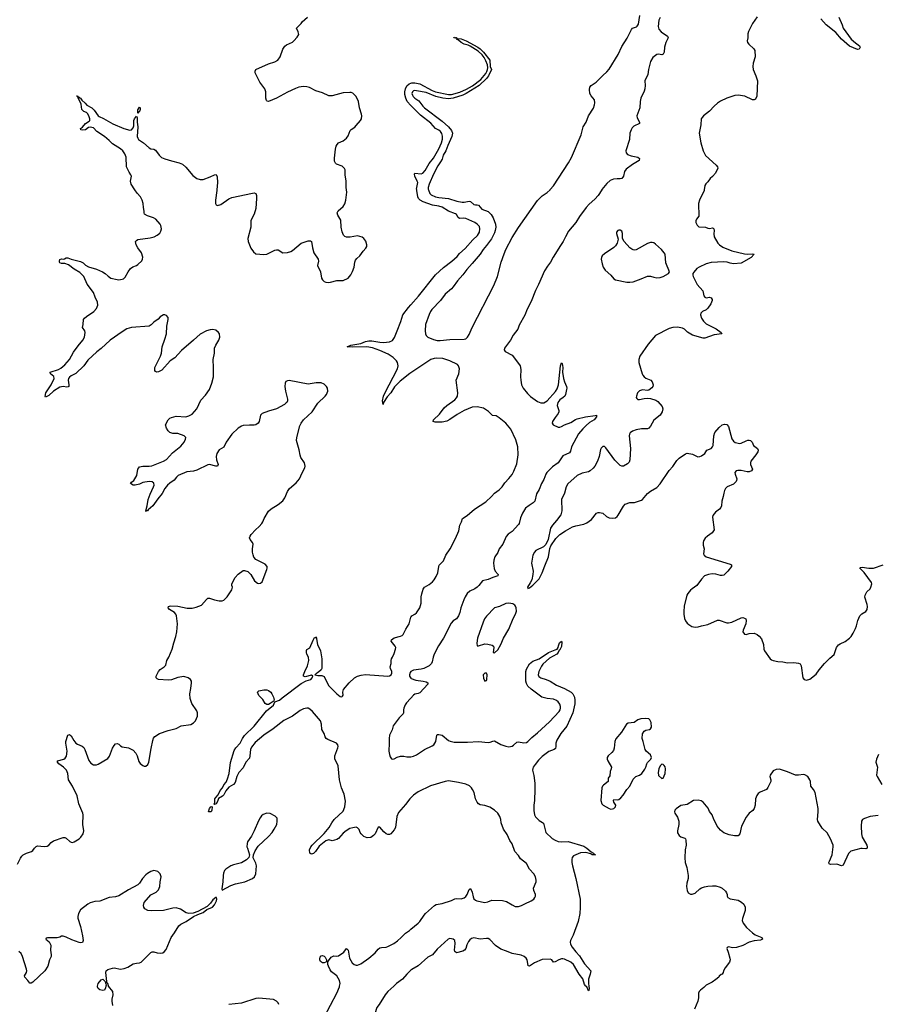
# Model space of a CAD drawing. Header units: inches. Extents: x 1174277 to 1307032, y 522670 to 678486.
# Tile 36 of 121: x 1225084 to 1235859, y 559771 to 572136. Entities that reach past the tile are written whole.
import ezdxf

# ---------------------------------------------------------------- set-up
doc = ezdxf.new("R2010")
doc.units = ezdxf.units.IN
doc.header["$MEASUREMENT"] = 0
for name, color, linetype in [('B2525', 7, 'Continuous'), ('B2526', 7, 'Continuous'), ('B2527', 7, 'Continuous'), ('B2535', 7, 'Continuous'), ('B2536', 7, 'Continuous'), ('B2537', 7, 'Continuous')]:
    doc.layers.add(name, color=color, linetype=linetype)

msp = doc.modelspace()

# ---------------------------------------------------------------- linework, layer by layer
at = {"layer": 'B2525', "color": 6}
for points, elevation in [([(1226167, 560000), (1226162, 559978), (1226150, 559949), (1226130, 559943), (1226090, 559953), (1226070, 559970), (1226060, 559990), (1226062, 560000)], 800), ([(1226255, 559755), (1226245, 559810), (1226245, 559835), (1226260, 559890), (1226254, 559930), (1226202, 560000)], 800), ([(1230000, 558859), (1229930, 558882), (1229842, 558922), (1229670, 558973), (1229570, 558985), (1229390, 559022), (1229242, 559082), (1229175, 559135), (1229121, 559170), (1228993, 559310), (1228983, 559330), (1228930, 559486), (1228890, 559520), (1228886, 559530), (1228887, 559550), (1228910, 559608), (1229070, 559910), (1229101, 559990), (1229103, 560000)], 700), ([(1229785, 560000), (1229708, 559930), (1229674, 559890), (1229600, 559770), (1229570, 559730), (1229547, 559650), (1229545, 559610), (1229549, 559569), (1229562, 559530), (1229581, 559501), (1229610, 559479), (1229692, 559452), (1229773, 559413), (1229890, 559379), (1229970, 559325), (1230000, 559313)], 700), ([(1228338, 559770), (1228330, 559790), (1228311, 559811), (1228271, 559831), (1228090, 559848), (1228050, 559843), (1227870, 559785), (1227710, 559770)], 800)]:
    msp.add_lwpolyline(points, dxfattribs=dict(at, elevation=elevation))
at = {"layer": 'B2526', "color": 6}
for points, elevation in [([(1225056, 561530), (1225095, 561605), (1225112, 561630), (1225130, 561646), (1225170, 561667), (1225234, 561690), (1225250, 561703), (1225270, 561733), (1225290, 561751), (1225310, 561759), (1225390, 561753), (1225430, 561757), (1225449, 561770), (1225478, 561802), (1225510, 561825), (1225630, 561866), (1225650, 561865), (1225670, 561856), (1225714, 561814), (1225730, 561805), (1225750, 561803), (1225770, 561810), (1225831, 561850), (1225852, 561870), (1225881, 561910), (1225892, 561950), (1225879, 562030), (1225882, 562150), (1225878, 562170), (1225826, 562290), (1225805, 562390), (1225748, 562510), (1225699, 562590), (1225688, 562670), (1225673, 562710), (1225635, 562750), (1225578, 562790), (1225561, 562810), (1225560, 562830), (1225640, 562850), (1225657, 562863), (1225672, 562888), (1225681, 562950), (1225665, 563050), (1225666, 563070), (1225690, 563150), (1225710, 563159), (1225730, 563144), (1225763, 563083), (1225789, 563049), (1225810, 563036), (1225871, 563011), (1225890, 562996), (1225904, 562970), (1225953, 562833), (1225979, 562799), (1226010, 562779), (1226050, 562778), (1226070, 562786), (1226190, 562858), (1226213, 562887), (1226250, 562988), (1226270, 563023), (1226290, 563042), (1226310, 563048), (1226330, 563039), (1226350, 563016), (1226370, 563003), (1226450, 562990), (1226470, 562984), (1226510, 562961), (1226544, 562923), (1226560, 562890), (1226582, 562822), (1226597, 562797), (1226630, 562769), (1226650, 562761), (1226670, 562763), (1226696, 562784), (1226708, 562810), (1226736, 562984), (1226758, 563082), (1226767, 563113), (1226784, 563136), (1226842, 563170), (1226950, 563208), (1227050, 563233), (1227113, 563267), (1227234, 563286), (1227270, 563306), (1227292, 563330), (1227318, 563390), (1227320, 563430), (1227310, 563455), (1227248, 563548), (1227225, 563610), (1227224, 563670), (1227236, 563736), (1227243, 563810), (1227241, 563830), (1227231, 563851), (1227203, 563870), (1227146, 563886), (1227070, 563875), (1226993, 563847), (1226950, 563842), (1226830, 563851), (1226810, 563858), (1226797, 563870), (1226798, 563890), (1226830, 563952), (1226850, 563974), (1226901, 564010), (1226920, 564030), (1226935, 564090), (1226958, 564130), (1227001, 564230), (1227019, 564310), (1227046, 564390), (1227058, 564450), (1227067, 564550), (1227054, 564650), (1227046, 564670), (1227030, 564691), (1226965, 564730), (1226950, 564750), (1226953, 564767), (1226967, 564773), (1226985, 564775), (1227070, 564770), (1227190, 564745), (1227250, 564745), (1227303, 564757), (1227370, 564782), (1227430, 564854), (1227450, 564870), (1227470, 564872), (1227530, 564850), (1227590, 564839), (1227630, 564840), (1227650, 564848), (1227690, 564887), (1227750, 564975), (1227756, 565010), (1227750, 565030), (1227750, 565050), (1227790, 565129), (1227830, 565173), (1227890, 565217), (1227910, 565220), (1227950, 565206), (1227987, 565167), (1228036, 565090), (1228070, 565058), (1228090, 565055), (1228110, 565060), (1228130, 565078), (1228190, 565230), (1228195, 565250), (1228194, 565270), (1228170, 565297), (1228050, 565358), (1228026, 565386), (1228016, 565416), (1228011, 565451), (1228010, 565490), (1228018, 565550), (1228009, 565570), (1227978, 565610), (1227973, 565630), (1227980, 565650), (1227992, 565670), (1228045, 565730), (1228092, 565770), (1228127, 565810), (1228141, 565830), (1228154, 565870), (1228210, 565965), (1228245, 565995), (1228333, 566047), (1228390, 566094), (1228417, 566130), (1228450, 566210), (1228473, 566247), (1228559, 566321), (1228598, 566370), (1228633, 566447), (1228668, 566510), (1228672, 566530), (1228664, 566570), (1228618, 566638), (1228606, 566666), (1228596, 566736), (1228561, 566850), (1228565, 566890), (1228605, 567035), (1228619, 567070), (1228650, 567110), (1228760, 567210), (1228830, 567320), (1228923, 567410), (1228938, 567430), (1228956, 567470), (1228951, 567510), (1228938, 567530), (1228910, 567557), (1228870, 567575), (1228810, 567576), (1228710, 567557), (1228470, 567603), (1228450, 567602), (1228430, 567591), (1228419, 567570), (1228415, 567530), (1228424, 567470), (1228449, 567370), (1228449, 567350), (1228440, 567330), (1228430, 567319), (1228410, 567303), (1228310, 567250), (1228210, 567221), (1228129, 567190), (1228110, 567169), (1228094, 567090), (1228081, 567070), (1228052, 567050), (1228030, 567044), (1227970, 567046), (1227890, 567040), (1227870, 567032), (1227830, 567006), (1227750, 566933), (1227680, 566830), (1227650, 566767), (1227590, 566733), (1227562, 566690), (1227553, 566650), (1227559, 566610), (1227580, 566550), (1227570, 566531), (1227550, 566530), (1227471, 566549), (1227450, 566546), (1227310, 566477), (1227270, 566466), (1227184, 566456), (1227076, 566410), (1227054, 566390), (1227027, 566353), (1226970, 566317), (1226940, 566290), (1226910, 566250), (1226874, 566186), (1226819, 566121), (1226756, 566030), (1226698, 565982), (1226690, 565970), (1226673, 565967), (1226670, 565959), (1226668, 565970), (1226686, 566030), (1226700, 566110), (1226722, 566178), (1226765, 566270), (1226772, 566290), (1226770, 566316), (1226750, 566333), (1226710, 566337), (1226630, 566325), (1226590, 566303), (1226536, 566290), (1226509, 566290), (1226475, 566310), (1226490, 566330), (1226517, 566350), (1226558, 566410), (1226570, 566490), (1226580, 566510), (1226590, 566519), (1226632, 566528), (1226710, 566529), (1226745, 566535), (1226892, 566590), (1226930, 566615), (1227004, 566696), (1227110, 566779), (1227151, 566830), (1227169, 566870), (1227170, 566890), (1227152, 566910), (1227070, 566939), (1227010, 566941), (1226972, 566952), (1226950, 566972), (1226930, 567007), (1226915, 567050), (1226950, 567110), (1226970, 567132), (1226990, 567142), (1227050, 567156), (1227170, 567147), (1227210, 567161), (1227250, 567184), (1227310, 567249), (1227362, 567358), (1227420, 567420), (1227469, 567490), (1227498, 567570), (1227518, 567650), (1227520, 567770), (1227516, 567870), (1227531, 567950), (1227532, 568010), (1227547, 568050), (1227585, 568110), (1227600, 568150), (1227596, 568190), (1227584, 568210), (1227550, 568236), (1227510, 568244), (1227477, 568243), (1227432, 568228), (1227350, 568186), (1227270, 568111), (1227118, 567982), (1227032, 567888), (1226977, 567850), (1226870, 567736), (1226830, 567712), (1226809, 567710), (1226790, 567719), (1226784, 567730), (1226781, 567750), (1226784, 567770), (1226855, 567910), (1226864, 567950), (1226874, 568030), (1226910, 568124), (1226928, 568190), (1226934, 568286), (1226951, 568370), (1226950, 568398), (1226930, 568422), (1226910, 568429), (1226890, 568429), (1226850, 568405), (1226824, 568376), (1226770, 568336), (1226737, 568303), (1226711, 568289), (1226490, 568271), (1226430, 568252), (1226370, 568216), (1226221, 568110), (1226110, 568009), (1226053, 567967), (1225941, 567859), (1225892, 567788), (1225790, 567694), (1225730, 567663), (1225712, 567648), (1225699, 567630), (1225692, 567610), (1225701, 567550), (1225700, 567530), (1225695, 567525), (1225677, 567523), (1225630, 567531), (1225590, 567522), (1225510, 567470), (1225450, 567418), (1225410, 567396), (1225403, 567403), (1225415, 567450), (1225479, 567550), (1225517, 567630), (1225514, 567654), (1225473, 567690), (1225468, 567710), (1225570, 567743), (1225600, 567760), (1225650, 567802), (1225710, 567870), (1225759, 567961), (1225818, 568042), (1225876, 568110), (1225897, 568150), (1225908, 568210), (1225902, 568230), (1225875, 568270), (1225883, 568310), (1225885, 568370), (1225899, 568390), (1225924, 568410), (1226018, 568470), (1226050, 568510), (1226067, 568550), (1226063, 568590), (1226032, 568650), (1226011, 568710), (1225934, 568814), (1225890, 568910), (1225874, 568930), (1225841, 568961), (1225770, 569003), (1225696, 569056), (1225650, 569074), (1225610, 569076), (1225590, 569084), (1225584, 569090), (1225584, 569104), (1225590, 569126), (1225610, 569135), (1225632, 569128), (1225647, 569133), (1225670, 569147), (1225690, 569146), (1225730, 569130), (1225850, 569101), (1225882, 569082), (1225910, 569055), (1225950, 569033), (1226050, 569005), (1226125, 568970), (1226158, 568950), (1226195, 568915), (1226230, 568890), (1226310, 568872), (1226330, 568870), (1226370, 568876), (1226390, 568884), (1226410, 568903), (1226448, 568970), (1226478, 569010), (1226507, 569033), (1226550, 569049), (1226570, 569062), (1226617, 569110), (1226628, 569130), (1226632, 569152), (1226613, 569210), (1226567, 569270), (1226547, 569310), (1226541, 569350), (1226550, 569365), (1226570, 569377), (1226723, 569397), (1226775, 569410), (1226812, 569430), (1226844, 569456), (1226859, 569481), (1226866, 569510), (1226859, 569550), (1226850, 569567), (1226796, 569630), (1226765, 569650), (1226690, 569675), (1226653, 569693), (1226648, 569710), (1226650, 569730), (1226639, 569779), (1226635, 569830), (1226625, 569870), (1226601, 569910), (1226559, 569959), (1226531, 570000)], 800), ([(1227561, 570000), (1227560, 569990), (1227543, 569870), (1227543, 569830), (1227551, 569811), (1227570, 569805), (1227610, 569817), (1227713, 569887), (1227750, 569903), (1228010, 569959), (1228030, 569962), (1228050, 569953), (1228058, 569930), (1228061, 569890), (1228050, 569765), (1228030, 569692), (1228000, 569640), (1227989, 569611), (1227987, 569530), (1227950, 569390), (1227955, 569350), (1227990, 569268), (1228021, 569221), (1228050, 569196), (1228150, 569189), (1228190, 569192), (1228290, 569242), (1228310, 569247), (1228330, 569246), (1228390, 569210), (1228450, 569214), (1228490, 569227), (1228510, 569239), (1228621, 569330), (1228710, 569359), (1228739, 569359), (1228752, 569350), (1228762, 569270), (1228781, 569210), (1228836, 569130), (1228838, 569102), (1228824, 569050), (1228865, 568970), (1228876, 568890), (1228887, 568870), (1228911, 568850), (1228930, 568841), (1228970, 568836), (1228990, 568838), (1229070, 568860), (1229150, 568860), (1229210, 568892), (1229246, 568934), (1229267, 568973), (1229287, 569030), (1229296, 569090), (1229305, 569115), (1229322, 569138), (1229356, 569170), (1229398, 569230), (1229434, 569266), (1229445, 569290), (1229446, 569310), (1229433, 569353), (1229410, 569387), (1229385, 569405), (1229330, 569421), (1229235, 569405), (1229190, 569405), (1229170, 569413), (1229151, 569430), (1229134, 569474), (1229125, 569530), (1229120, 569620), (1229083, 569683), (1229075, 569710), (1229084, 569736), (1229149, 569790), (1229170, 569822), (1229182, 569870), (1229194, 569970), (1229190, 570000)], 800), ([(1230000, 567701), (1229987, 567693), (1229865, 567595), (1229795, 567525), (1229746, 567450), (1229700, 567400), (1229655, 567330), (1229650, 567305), (1229643, 567350), (1229654, 567410), (1229670, 567447), (1229830, 567750), (1229838, 567790), (1229830, 567830), (1229820, 567850), (1229776, 567896), (1229715, 567935), (1229610, 567982), (1229516, 568016), (1229447, 568027), (1229264, 568024), (1229197, 568030), (1229246, 568050), (1229370, 568069), (1229427, 568093), (1229470, 568103), (1229510, 568102), (1229610, 568086), (1229657, 568083), (1229730, 568090), (1229770, 568109), (1229794, 568146), (1229825, 568230), (1229874, 568346), (1229899, 568430), (1229970, 568522), (1230000, 568557)], 700), ([(1230000, 562365), (1229987, 562353), (1229930, 562278), (1229842, 562178), (1229824, 562130), (1229806, 561990), (1229790, 561961), (1229749, 561911), (1229730, 561904), (1229710, 561905), (1229690, 561912), (1229658, 561938), (1229610, 561997), (1229590, 561995), (1229549, 561911), (1229531, 561890), (1229494, 561866), (1229450, 561863), (1229410, 561878), (1229373, 561910), (1229360, 561930), (1229348, 561968), (1229330, 561989), (1229310, 561995), (1229270, 561989), (1229230, 561978), (1229185, 561950), (1229150, 561921), (1229090, 561854), (1229070, 561842), (1229010, 561825), (1228970, 561835), (1228930, 561823), (1228845, 561755), (1228802, 561690), (1228777, 561663), (1228750, 561655), (1228740, 561660), (1228729, 561669), (1228727, 561710), (1228744, 561750), (1228759, 561770), (1228910, 561915), (1228972, 561990), (1229006, 562050), (1229035, 562090), (1229150, 562197), (1229169, 562251), (1229177, 562323), (1229160, 562410), (1229129, 562490), (1229103, 562590), (1229086, 562766), (1229075, 562795), (1229042, 562850), (1229043, 562890), (1229080, 562990), (1229085, 563010), (1229083, 563030), (1229063, 563050), (1228955, 563095), (1228933, 563110), (1228922, 563130), (1228911, 563171), (1228880, 563220), (1228878, 563290), (1228864, 563330), (1228764, 563450), (1228730, 563479), (1228710, 563489), (1228690, 563492), (1228650, 563481), (1228610, 563459), (1228510, 563390), (1228404, 563336), (1228269, 563230), (1228150, 563150), (1228041, 563059), (1227998, 563002), (1227983, 562970), (1227977, 562890), (1227970, 562862), (1227924, 562810), (1227890, 562742), (1227839, 562681), (1227812, 562630), (1227790, 562557), (1227772, 562530), (1227710, 562496), (1227675, 562450), (1227650, 562402), (1227634, 562386), (1227584, 562356), (1227570, 562317), (1227553, 562290), (1227530, 562281), (1227526, 562286), (1227535, 562305), (1227536, 562350), (1227549, 562370), (1227580, 562400), (1227605, 562455), (1227632, 562488), (1227650, 562526), (1227678, 562562), (1227697, 562603), (1227718, 562670), (1227732, 562808), (1227781, 562959), (1227798, 562990), (1227854, 563050), (1227884, 563110), (1227910, 563146), (1228030, 563265), (1228184, 563456), (1228271, 563529), (1228291, 563569), (1228350, 563590), (1228382, 563618), (1228622, 563798), (1228685, 563835), (1228740, 563850), (1228759, 563870), (1228769, 563890), (1228750, 563904), (1228670, 563885), (1228650, 563890), (1228651, 563910), (1228665, 563950), (1228699, 564021), (1228718, 564090), (1228713, 564130), (1228692, 564170), (1228686, 564190), (1228686, 564214), (1228692, 564228), (1228730, 564247), (1228770, 564345), (1228790, 564376), (1228803, 564377), (1228810, 564386), (1228824, 564290), (1228862, 564210), (1228879, 564110), (1228879, 563990), (1228872, 563970), (1228839, 563941), (1228818, 563930), (1228805, 563915), (1228793, 563910), (1228830, 563900), (1228882, 563902), (1228908, 563888), (1228950, 563798), (1228970, 563770), (1229070, 563669), (1229110, 563638), (1229130, 563631), (1229141, 563639), (1229147, 563653), (1229144, 563690), (1229154, 563726), (1229224, 563810), (1229289, 563871), (1229328, 563892), (1229376, 563904), (1229430, 563911), (1229710, 563893), (1229730, 563895), (1229750, 563907), (1229760, 563930), (1229759, 563950), (1229741, 563990), (1229740, 564010), (1229750, 564050), (1229750, 564090), (1229755, 564110), (1229770, 564130), (1229790, 564178), (1229807, 564230), (1229808, 564250), (1229801, 564270), (1229753, 564330), (1229754, 564350), (1229790, 564372), (1229870, 564394), (1229890, 564403), (1229904, 564416), (1229937, 564483), (1229978, 564550), (1230000, 564634)], 700), ([(1230000, 563950), (1229990, 563938), (1229980, 563910), (1229982, 563890), (1230000, 563867)], 700), ([(1230000, 563616), (1229995, 563610), (1229944, 563556), (1229926, 563530), (1229909, 563490), (1229905, 563470), (1229907, 563433), (1229902, 563418), (1229850, 563370), (1229778, 563270), (1229762, 563218), (1229730, 563152), (1229725, 563110), (1229726, 563050), (1229720, 562950), (1229729, 562909), (1229740, 562880), (1229755, 562855), (1229770, 562851), (1229790, 562854), (1229827, 562873), (1229870, 562887), (1229910, 562888), (1229950, 562879), (1229990, 562877), (1230000, 562879)], 700), ([(1226202, 560000), (1226201, 560001), (1226190, 560034), (1226182, 560042), (1226179, 560059), (1226165, 560170), (1226170, 560190), (1226190, 560207), (1226250, 560226), (1226270, 560227), (1226350, 560214), (1226398, 560222), (1226441, 560239), (1226510, 560277), (1226550, 560289), (1226590, 560293), (1226610, 560301), (1226730, 560420), (1226750, 560428), (1226768, 560428), (1226810, 560418), (1226850, 560414), (1226881, 560419), (1226901, 560430), (1226923, 560457), (1226989, 560610), (1227030, 560667), (1227084, 560756), (1227110, 560777), (1227177, 560810), (1227268, 560872), (1227322, 560898), (1227390, 560922), (1227437, 560963), (1227505, 560990), (1227530, 561021), (1227556, 561070), (1227563, 561090), (1227558, 561110), (1227550, 561112), (1227510, 561084), (1227481, 561039), (1227439, 561001), (1227323, 560937), (1227264, 560916), (1227210, 560913), (1227178, 560918), (1227106, 560966), (1227050, 560981), (1227010, 560978), (1226890, 560948), (1226743, 560943), (1226693, 560950), (1226658, 560970), (1226642, 560990), (1226638, 561010), (1226648, 561050), (1226734, 561146), (1226799, 561181), (1226827, 561210), (1226846, 561250), (1226849, 561310), (1226863, 561370), (1226851, 561411), (1226818, 561438), (1226770, 561450), (1226730, 561438), (1226690, 561414), (1226670, 561396), (1226629, 561350), (1226590, 561290), (1226570, 561270), (1226450, 561207), (1226330, 561135), (1226290, 561119), (1226210, 561110), (1226092, 561068), (1226030, 561061), (1225970, 561046), (1225940, 561030), (1225850, 560957), (1225822, 560910), (1225813, 560873), (1225814, 560854), (1225847, 560747), (1225875, 560630), (1225880, 560570), (1225872, 560548), (1225850, 560544), (1225830, 560547), (1225740, 560580), (1225670, 560615), (1225630, 560628), (1225610, 560627), (1225587, 560613), (1225555, 560605), (1225434, 560606), (1225418, 560602), (1225411, 560590), (1225455, 560555), (1225475, 560515), (1225473, 560450), (1225481, 560390), (1225478, 560370), (1225460, 560330), (1225436, 560250), (1225400, 560190), (1225250, 560047), (1225230, 560036), (1225210, 560038), (1225188, 560070), (1225148, 560110), (1225147, 560130), (1225169, 560171), (1225173, 560190), (1225171, 560210), (1225121, 560370), (1225101, 560410), (1225075, 560435)], 800), ([(1229103, 560000), (1229110, 560030), (1229101, 560070), (1229070, 560129), (1229000, 560180), (1228984, 560204), (1228963, 560250), (1228957, 560270), (1228957, 560303), (1228963, 560317), (1228998, 560362), (1229030, 560380), (1229070, 560375), (1229090, 560379), (1229156, 560424), (1229190, 560470), (1229210, 560452), (1229229, 560350), (1229260, 560290), (1229288, 560270), (1229310, 560263), (1229330, 560263), (1229370, 560278), (1229471, 560350), (1229550, 560417), (1229590, 560463), (1229610, 560479), (1229630, 560484), (1229687, 560487), (1229710, 560495), (1229784, 560536), (1229831, 560569), (1229878, 560610), (1229930, 560665), (1229981, 560699), (1230000, 560714)], 700), ([(1230000, 560200), (1229949, 560151), (1229894, 560086), (1229818, 560030), (1229785, 560000)], 700), ([(1226062, 560000), (1226070, 560033), (1226110, 560077), (1226130, 560088), (1226159, 560059), (1226167, 560027), (1226169, 560010), (1226167, 560000)], 800)]:
    msp.add_lwpolyline(points, dxfattribs=dict(at, elevation=elevation))
for points, elevation in [([(1228190, 563535), (1228168, 563548), (1228139, 563599), (1228089, 563650), (1228074, 563690), (1228090, 563709), (1228150, 563720), (1228190, 563719), (1228210, 563712), (1228239, 563690), (1228254, 563670), (1228271, 563630), (1228279, 563610), (1228280, 563590), (1228279, 563581), (1228268, 563572), (1228230, 563550), (1228210, 563538)], 700), ([(1227490, 562189), (1227458, 562190), (1227470, 562228), (1227485, 562250), (1227496, 562256), (1227504, 562250), (1227498, 562210)], 700), ([(1228190, 562173), (1228145, 562155), (1228123, 562137), (1228106, 562114), (1228084, 562076), (1228031, 561949), (1227996, 561884), (1227948, 561812), (1227942, 561790), (1227940, 561750), (1227945, 561730), (1227973, 561650), (1227965, 561615), (1227934, 561586), (1227871, 561549), (1227770, 561524), (1227737, 561510), (1227674, 561466), (1227659, 561450), (1227643, 561417), (1227639, 561390), (1227636, 561310), (1227623, 561223), (1227627, 561207), (1227630, 561206), (1227736, 561264), (1227797, 561283), (1227912, 561308), (1228008, 561352), (1228034, 561370), (1228050, 561410), (1228059, 561510), (1228050, 561545), (1228019, 561610), (1228021, 561650), (1228041, 561699), (1228082, 561758), (1228210, 561878), (1228256, 561930), (1228283, 561970), (1228313, 562030), (1228321, 562070), (1228318, 562110), (1228295, 562135), (1228230, 562166)], 800), ([(1228890, 560290), (1228864, 560310), (1228855, 560330), (1228855, 560345), (1228859, 560361), (1228870, 560379), (1228890, 560385), (1228910, 560377), (1228923, 560363), (1228939, 560330), (1228940, 560310), (1228930, 560300), (1228910, 560292)], 700)]:
    msp.add_lwpolyline(points, close=True, dxfattribs=dict(at, elevation=elevation))
at = {"layer": 'B2527', "color": 6}
for points, elevation in [([(1229190, 570000), (1229186, 570030), (1229185, 570110), (1229173, 570190), (1229172, 570250), (1229167, 570267), (1229135, 570295), (1229063, 570323), (1229050, 570336), (1229039, 570359), (1229038, 570398), (1229052, 570510), (1229062, 570550), (1229072, 570570), (1229091, 570589), (1229150, 570616), (1229190, 570649), (1229210, 570679), (1229237, 570743), (1229250, 570759), (1229293, 570787), (1229313, 570807), (1229368, 570870), (1229379, 570890), (1229384, 570930), (1229380, 570950), (1229354, 571030), (1229340, 571110), (1229312, 571172), (1229270, 571212), (1229250, 571221), (1229230, 571223), (1229150, 571216), (1229010, 571180), (1228970, 571180), (1228890, 571220), (1228804, 571244), (1228724, 571284), (1228690, 571293), (1228650, 571297), (1228590, 571288), (1228550, 571273), (1228450, 571225), (1228310, 571150), (1228210, 571111), (1228194, 571114), (1228184, 571123), (1228175, 571150), (1228175, 571230), (1228165, 571270), (1228103, 571350), (1228043, 571470), (1228041, 571490), (1228052, 571510), (1228210, 571582), (1228290, 571606), (1228326, 571630), (1228356, 571670), (1228392, 571768), (1228415, 571805), (1228438, 571822), (1228510, 571854), (1228530, 571870), (1228570, 571918), (1228593, 571950), (1228584, 571984), (1228560, 572030), (1228619, 572090), (1228633, 572110), (1228701, 572170)], 800), ([(1230000, 571059), (1229951, 571111), (1229934, 571150), (1229925, 571195), (1229922, 571230), (1229930, 571270), (1229950, 571304), (1229977, 571330), (1230000, 571339)], 700), ([(1226531, 570000), (1226485, 570070), (1226478, 570110), (1226488, 570170), (1226481, 570190), (1226460, 570220), (1226428, 570288), (1226423, 570410), (1226406, 570450), (1226379, 570490), (1226350, 570514), (1226250, 570578), (1226210, 570619), (1226149, 570670), (1226052, 570732), (1226010, 570780), (1225970, 570788), (1225950, 570781), (1225910, 570754), (1225870, 570749), (1225853, 570753), (1225850, 570770), (1225874, 570786), (1225910, 570831), (1225958, 570862), (1225965, 570870), (1225965, 570890), (1225952, 570930), (1225937, 570957), (1225923, 570970), (1225890, 570984), (1225867, 571007), (1225856, 571076), (1225845, 571105), (1225820, 571150), (1225820, 571160), (1225805, 571170), (1225801, 571179), (1225810, 571181), (1225813, 571173), (1225821, 571170), (1225821, 571161), (1225830, 571166), (1225837, 571157), (1225850, 571151), (1225865, 571125), (1225908, 571090), (1225930, 571064), (1225990, 571029), (1226019, 570999), (1226070, 570930), (1226081, 570921), (1226137, 570897), (1226253, 570830), (1226391, 570770), (1226470, 570750), (1226490, 570755), (1226510, 570780), (1226518, 570802), (1226520, 570870), (1226525, 570890), (1226550, 570924), (1226559, 570910), (1226560, 570850), (1226569, 570789), (1226562, 570670), (1226567, 570647), (1226578, 570630), (1226640, 570590), (1226710, 570526), (1226730, 570514), (1226770, 570509), (1226790, 570498), (1226836, 570436), (1226867, 570407), (1226910, 570387), (1226990, 570363), (1227090, 570340), (1227130, 570323), (1227170, 570284), (1227259, 570179), (1227310, 570141), (1227350, 570128), (1227390, 570129), (1227478, 570162), (1227530, 570190), (1227552, 570192), (1227564, 570164), (1227568, 570090), (1227561, 570000)], 800)]:
    msp.add_lwpolyline(points, dxfattribs=dict(at, elevation=elevation))
at = {"layer": 'B2527', "color": 6, "elevation": 800}
msp.add_lwpolyline([(1226570, 570961), (1226570, 571006), (1226590, 571038), (1226596, 571030), (1226599, 571010), (1226590, 570985), (1226580, 570980)], close=True, dxfattribs=at)
at = {"layer": 'B2535', "color": 6}
for points, elevation in [([(1232234, 560000), (1232238, 559970), (1232234, 559946), (1232230, 559939), (1232209, 559989), (1232198, 560000)], 700), ([(1233698, 560000), (1233680, 559980), (1233637, 559950), (1233619, 559930), (1233614, 559910), (1233614, 559850), (1233604, 559810), (1233560, 559710)], 800)]:
    msp.add_lwpolyline(points, dxfattribs=dict(at, elevation=elevation))
at = {"layer": 'B2536', "color": 6}
for points, elevation in [([(1232396, 570000), (1232350, 569930), (1232310, 569882), (1232239, 569821), (1232201, 569779), (1232117, 569663), (1232070, 569590), (1231979, 569481), (1231940, 569410), (1231914, 569350), (1231878, 569302), (1231785, 569155), (1231754, 569090), (1231717, 569043), (1231679, 568981), (1231603, 568810), (1231564, 568736), (1231510, 568597), (1231459, 568501), (1231430, 568427), (1231359, 568301), (1231341, 568250), (1231285, 568175), (1231250, 568111), (1231175, 568010), (1231172, 567990), (1231184, 567970), (1231270, 567922), (1231290, 567902), (1231372, 567790), (1231382, 567742), (1231377, 567650), (1231380, 567610), (1231390, 567550), (1231408, 567508), (1231462, 567442), (1231503, 567403), (1231590, 567341), (1231630, 567324), (1231670, 567325), (1231710, 567351), (1231814, 567466), (1231838, 567502), (1231852, 567550), (1231878, 567790), (1231890, 567828), (1231898, 567818), (1231908, 567770), (1231903, 567710), (1231915, 567630), (1231927, 567587), (1231955, 567530), (1231959, 567510), (1231956, 567490), (1231943, 567430), (1231933, 567407), (1231914, 567390), (1231870, 567364), (1231844, 567330), (1231836, 567290), (1231856, 567230), (1231858, 567210), (1231851, 567189), (1231810, 567141), (1231778, 567090), (1231775, 567070), (1231788, 567048), (1231850, 567021), (1231870, 567020), (1231890, 567026), (1231930, 567049), (1232010, 567078), (1232066, 567114), (1232090, 567123), (1232193, 567150), (1232315, 567165), (1232330, 567171), (1232329, 567150), (1232303, 567110), (1232243, 567077), (1232200, 567040), (1232160, 567000), (1232106, 566934), (1232016, 566770), (1232004, 566716), (1231990, 566696), (1231910, 566659), (1231850, 566572), (1231780, 566520), (1231709, 566450), (1231694, 566430), (1231670, 566363), (1231641, 566310), (1231610, 566238), (1231577, 566183), (1231555, 566090), (1231537, 566070), (1231483, 566037), (1231440, 566000), (1231401, 565939), (1231378, 565882), (1231359, 565810), (1231350, 565797), (1231270, 565710), (1231223, 565677), (1231195, 565645), (1231155, 565550), (1231110, 565490), (1231090, 565445), (1231053, 565390), (1231039, 565350), (1231036, 565310), (1231045, 565245), (1231059, 565210), (1231097, 565170), (1231092, 565150), (1231027, 565133), (1230970, 565105), (1230897, 565090), (1230853, 565030), (1230832, 565010), (1230802, 564990), (1230740, 564960), (1230708, 564932), (1230680, 564890), (1230663, 564850), (1230626, 564750), (1230613, 564690), (1230597, 564650), (1230570, 564613), (1230530, 564588), (1230503, 564557), (1230409, 564370), (1230347, 564273), (1230290, 564170), (1230277, 564130), (1230267, 564073), (1230256, 564050), (1230230, 564023), (1230162, 563990), (1230130, 563979), (1230030, 563967), (1230005, 563955), (1230000, 563950)], 700), ([(1230000, 568557), (1230094, 568666), (1230310, 568932), (1230410, 569026), (1230515, 569105), (1230579, 569161), (1230610, 569200), (1230679, 569261), (1230777, 569370), (1230835, 569425), (1230863, 569470), (1230866, 569510), (1230859, 569539), (1230831, 569570), (1230801, 569590), (1230690, 569640), (1230655, 569645), (1230610, 569640), (1230594, 569654), (1230570, 569689), (1230558, 569698), (1230470, 569733), (1230390, 569781), (1230350, 569794), (1230270, 569808), (1230155, 569850), (1230114, 569870), (1230094, 569890), (1230085, 569910), (1230072, 569990), (1230072, 570000)], 700), ([(1230220, 570000), (1230235, 569955), (1230255, 569935), (1230310, 569912), (1230350, 569903), (1230470, 569891), (1230577, 569857), (1230645, 569845), (1230670, 569844), (1230730, 569856), (1230750, 569853), (1230790, 569817), (1230810, 569810), (1230830, 569813), (1230848, 569808), (1230890, 569756), (1230970, 569726), (1231009, 569690), (1231034, 569650), (1231061, 569570), (1231065, 569530), (1231059, 569490), (1231050, 569461), (1231010, 569385), (1230950, 569301), (1230908, 569252), (1230870, 569192), (1230770, 569073), (1230700, 569000), (1230650, 568932), (1230583, 568857), (1230530, 568780), (1230510, 568758), (1230428, 568690), (1230370, 568608), (1230264, 568496), (1230246, 568470), (1230228, 568432), (1230184, 568310), (1230177, 568230), (1230182, 568190), (1230190, 568170), (1230210, 568150), (1230282, 568122), (1230329, 568109), (1230368, 568108), (1230490, 568122), (1230670, 568123), (1230690, 568130), (1230710, 568150), (1230730, 568183), (1230770, 568270), (1231043, 568797), (1231087, 568910), (1231133, 569090), (1231170, 569197), (1231191, 569250), (1231270, 569401), (1231350, 569527), (1231590, 569864), (1231650, 569924), (1231713, 569967), (1231747, 570000)], 700), ([(1233684, 570000), (1233682, 569990), (1233624, 569870), (1233613, 569830), (1233618, 569670), (1233587, 569633), (1233579, 569610), (1233580, 569590), (1233594, 569554), (1233617, 569537), (1233701, 569530), (1233730, 569518), (1233750, 569515), (1233790, 569522), (1233797, 569517), (1233805, 569510), (1233809, 569490), (1233806, 569446), (1233810, 569410), (1233857, 569330), (1233876, 569310), (1233919, 569279), (1234030, 569233), (1234190, 569197), (1234230, 569192), (1234295, 569195), (1234312, 569190), (1234276, 569150), (1234150, 569078), (1234050, 569070), (1234010, 569077), (1233971, 569091), (1233930, 569097), (1233770, 569088), (1233707, 569070), (1233620, 569030), (1233590, 569010), (1233553, 568967), (1233543, 568950), (1233540, 568930), (1233544, 568910), (1233594, 568810), (1233667, 568730), (1233680, 568670), (1233690, 568650), (1233710, 568643), (1233751, 568650), (1233770, 568642), (1233782, 568622), (1233784, 568610), (1233768, 568570), (1233728, 568512), (1233707, 568493), (1233663, 568470), (1233640, 568450), (1233638, 568430), (1233652, 568390), (1233674, 568350), (1233710, 568315), (1233834, 568254), (1233895, 568210), (1233906, 568190), (1233810, 568177), (1233690, 568138), (1233670, 568137), (1233535, 568175), (1233474, 568214), (1233435, 568250), (1233410, 568263), (1233350, 568275), (1233290, 568271), (1233243, 568257), (1233070, 568171), (1232979, 568061), (1232877, 567910), (1232863, 567870), (1232862, 567830), (1232905, 567690), (1232915, 567670), (1232930, 567650), (1232950, 567635), (1233013, 567610), (1233031, 567590), (1233044, 567550), (1233039, 567530), (1233027, 567513), (1232990, 567485), (1232970, 567478), (1232910, 567489), (1232870, 567475), (1232848, 567450), (1232833, 567410), (1232830, 567390), (1232837, 567377), (1232850, 567366), (1232870, 567365), (1232930, 567381), (1232970, 567385), (1233010, 567381), (1233078, 567358), (1233101, 567341), (1233157, 567277), (1233165, 567250), (1233157, 567210), (1233129, 567170), (1233052, 567108), (1233009, 567030), (1232990, 567006), (1232970, 566996), (1232897, 566997), (1232830, 566987), (1232783, 566970), (1232753, 566947), (1232744, 566930), (1232740, 566910), (1232760, 566750), (1232751, 566610), (1232742, 566578), (1232722, 566558), (1232670, 566531), (1232650, 566530), (1232630, 566538), (1232601, 566561), (1232563, 566603), (1232450, 566760), (1232430, 566776), (1232410, 566776), (1232390, 566756), (1232383, 566737), (1232365, 566650), (1232345, 566590), (1232312, 566530), (1232290, 566502), (1232251, 566470), (1232230, 566460), (1232150, 566442), (1232090, 566414), (1231970, 566308), (1231950, 566270), (1231927, 566190), (1231892, 566110), (1231894, 565970), (1231881, 565919), (1231830, 565845), (1231778, 565790), (1231755, 565750), (1231722, 565610), (1231694, 565546), (1231663, 565517), (1231570, 565468), (1231550, 565450), (1231530, 565413), (1231514, 565310), (1231535, 565210), (1231533, 565170), (1231517, 565103), (1231498, 565062), (1231466, 565010), (1231470, 564992), (1231490, 565002), (1231530, 565034), (1231610, 565113), (1231650, 565190), (1231681, 565279), (1231728, 565390), (1231746, 565494), (1231757, 565530), (1231820, 565620), (1231871, 565669), (1231943, 565717), (1232030, 565767), (1232070, 565781), (1232170, 565802), (1232210, 565819), (1232270, 565861), (1232330, 565940), (1232350, 565949), (1232370, 565949), (1232410, 565937), (1232458, 565898), (1232490, 565881), (1232530, 565875), (1232570, 565882), (1232590, 565896), (1232605, 565915), (1232670, 566028), (1232690, 566050), (1232749, 566071), (1232810, 566073), (1232897, 566103), (1232910, 566110), (1232973, 566187), (1233010, 566214), (1233090, 566263), (1233130, 566308), (1233245, 566475), (1233290, 566523), (1233339, 566601), (1233370, 566631), (1233450, 566685), (1233470, 566693), (1233539, 566679), (1233606, 566646), (1233630, 566649), (1233650, 566659), (1233690, 566690), (1233718, 566730), (1233770, 566751), (1233790, 566770), (1233796, 566790), (1233803, 566910), (1233816, 566950), (1233870, 567015), (1233910, 567050), (1233938, 567058), (1233970, 567053), (1233990, 567027), (1234030, 566871), (1234050, 566842), (1234072, 566828), (1234130, 566815), (1234150, 566818), (1234210, 566849), (1234230, 566854), (1234250, 566856), (1234267, 566850), (1234285, 566830), (1234302, 566790), (1234355, 566750), (1234361, 566730), (1234359, 566710), (1234334, 566670), (1234270, 566590), (1234265, 566570), (1234266, 566550), (1234290, 566490), (1234277, 566470), (1234250, 566460), (1234222, 566458), (1234150, 566473), (1234106, 566474), (1234085, 566470), (1234070, 566450), (1234073, 566427), (1234093, 566370), (1234091, 566350), (1234085, 566335), (1234050, 566305), (1233971, 566270), (1233952, 566248), (1233938, 566222), (1233929, 566191), (1233924, 566150), (1233907, 566090), (1233902, 566030), (1233894, 566010), (1233878, 565990), (1233827, 565953), (1233794, 565910), (1233788, 565890), (1233810, 565730), (1233782, 565690), (1233726, 565650), (1233697, 565623), (1233676, 565590), (1233669, 565570), (1233670, 565538), (1233685, 565490), (1233675, 565430), (1233685, 565410), (1233707, 565390), (1234010, 565300), (1234025, 565290), (1234025, 565270), (1233979, 565210), (1233930, 565161), (1233910, 565155), (1233890, 565156), (1233828, 565172), (1233783, 565177), (1233740, 565170), (1233689, 565151), (1233650, 565110), (1233591, 565029), (1233533, 564990), (1233512, 564970), (1233478, 564930), (1233467, 564910), (1233433, 564770), (1233426, 564706), (1233428, 564670), (1233438, 564618), (1233450, 564586), (1233470, 564558), (1233490, 564539), (1233530, 564516), (1233570, 564508), (1233610, 564512), (1233650, 564525), (1233730, 564540), (1233850, 564597), (1233870, 564596), (1233970, 564562), (1233990, 564562), (1234030, 564570), (1234150, 564626), (1234170, 564627), (1234190, 564622), (1234205, 564610), (1234212, 564590), (1234208, 564550), (1234174, 564470), (1234170, 564450), (1234190, 564421), (1234210, 564414), (1234250, 564426), (1234310, 564431), (1234350, 564414), (1234375, 564395), (1234402, 564362), (1234430, 564290), (1234434, 564230), (1234441, 564210), (1234514, 564110), (1234530, 564097), (1234550, 564088), (1234610, 564075), (1234673, 564073), (1234730, 564059), (1234810, 564062), (1234870, 564055), (1234888, 564048), (1234903, 564023), (1234924, 563870), (1234938, 563850), (1234970, 563842), (1235010, 563853), (1235090, 563915), (1235130, 563970), (1235197, 564050), (1235262, 564118), (1235316, 564164), (1235346, 564250), (1235370, 564286), (1235390, 564299), (1235453, 564327), (1235510, 564369), (1235530, 564390), (1235556, 564430), (1235586, 564490), (1235598, 564522), (1235612, 564590), (1235639, 564650), (1235664, 564676), (1235714, 564706), (1235730, 564730), (1235734, 564766), (1235732, 564790), (1235704, 564884), (1235706, 564910), (1235729, 564950), (1235767, 564990), (1235779, 565010), (1235790, 565050), (1235787, 565070), (1235692, 565192), (1235638, 565250), (1235643, 565257), (1235670, 565261), (1235752, 565248), (1235810, 565249), (1235932, 565288)], 800), ([(1230000, 564634), (1230001, 564639), (1230013, 564650), (1230050, 564670), (1230070, 564688), (1230111, 564749), (1230128, 564808), (1230130, 564890), (1230135, 564925), (1230154, 564986), (1230172, 565008), (1230230, 565042), (1230270, 565078), (1230290, 565101), (1230316, 565144), (1230337, 565190), (1230350, 565270), (1230356, 565284), (1230410, 565341), (1230439, 565410), (1230491, 565489), (1230560, 565620), (1230603, 565717), (1230615, 565790), (1230635, 565830), (1230646, 565870), (1230704, 565910), (1230799, 565990), (1230939, 566081), (1231013, 566147), (1231050, 566190), (1231110, 566230), (1231144, 566270), (1231179, 566321), (1231230, 566373), (1231270, 566425), (1231293, 566467), (1231330, 566558), (1231348, 566670), (1231343, 566770), (1231319, 566859), (1231253, 566993), (1231190, 567070), (1231110, 567137), (1231070, 567160), (1231026, 567166), (1231010, 567177), (1230975, 567215), (1230910, 567258), (1230830, 567275), (1230770, 567271), (1230670, 567227), (1230580, 567180), (1230490, 567115), (1230450, 567093), (1230390, 567083), (1230302, 567082), (1230281, 567090), (1230284, 567110), (1230359, 567181), (1230418, 567262), (1230451, 567290), (1230550, 567361), (1230573, 567387), (1230584, 567410), (1230590, 567450), (1230566, 567610), (1230601, 567690), (1230608, 567750), (1230599, 567790), (1230584, 567804), (1230490, 567852), (1230400, 567880), (1230324, 567884), (1230290, 567880), (1230250, 567867), (1230000, 567701)], 700), ([(1230000, 562879), (1230030, 562885), (1230070, 562902), (1230170, 562971), (1230265, 563015), (1230289, 563031), (1230311, 563070), (1230324, 563150), (1230330, 563158), (1230340, 563160), (1230350, 563161), (1230390, 563149), (1230470, 563083), (1230494, 563074), (1230544, 563064), (1230710, 563064), (1230850, 563070), (1230970, 563060), (1230996, 563064), (1231030, 563077), (1231050, 563078), (1231130, 563033), (1231190, 563013), (1231230, 563006), (1231270, 563014), (1231290, 563026), (1231330, 563062), (1231350, 563068), (1231416, 563056), (1231450, 563060), (1231470, 563072), (1231520, 563120), (1231590, 563179), (1231740, 563320), (1231860, 563450), (1231873, 563470), (1231879, 563490), (1231879, 563510), (1231870, 563539), (1231848, 563570), (1231827, 563587), (1231790, 563602), (1231710, 563612), (1231645, 563630), (1231511, 563730), (1231470, 563766), (1231450, 563798), (1231444, 563830), (1231445, 563950), (1231450, 563978), (1231490, 564047), (1231530, 564080), (1231610, 564110), (1231729, 564191), (1231810, 564224), (1231836, 564230), (1231850, 564250), (1231852, 564272), (1231866, 564310), (1231892, 564332), (1231897, 564317), (1231890, 564266), (1231870, 564221), (1231862, 564218), (1231848, 564190), (1231832, 564170), (1231742, 564118), (1231658, 564042), (1231642, 564018), (1231608, 563952), (1231599, 563910), (1231607, 563887), (1231630, 563871), (1231700, 563850), (1231749, 563830), (1231830, 563780), (1231930, 563738), (1232011, 563691), (1232032, 563670), (1232055, 563630), (1232060, 563590), (1232057, 563543), (1232035, 563430), (1231957, 563263), (1231881, 563170), (1231831, 563090), (1231820, 563050), (1231820, 563010), (1231815, 562985), (1231798, 562970), (1231730, 562944), (1231650, 562884), (1231603, 562837), (1231559, 562781), (1231536, 562750), (1231529, 562731), (1231527, 562710), (1231544, 562644), (1231555, 562550), (1231556, 562470), (1231551, 562330), (1231543, 562270), (1231544, 562204), (1231552, 562152), (1231565, 562125), (1231610, 562078), (1231654, 562054), (1231664, 562044), (1231693, 561930), (1231773, 561853), (1231811, 561831), (1231850, 561817), (1231890, 561811), (1231974, 561814), (1232170, 561755), (1232210, 561731), (1232264, 561684), (1232294, 561670), (1232299, 561659), (1232319, 561650), (1232278, 561650), (1232260, 561660), (1232197, 561677), (1232130, 561675), (1232043, 561637), (1232026, 561614), (1232021, 561590), (1232022, 561550), (1232029, 561510), (1232072, 561352), (1232125, 561090), (1232126, 560986), (1232120, 560910), (1232099, 560810), (1232039, 560641), (1232005, 560570), (1232001, 560550), (1232006, 560526), (1232024, 560490), (1232070, 560428), (1232118, 560378), (1232180, 560280), (1232258, 560190), (1232253, 560150), (1232232, 560088), (1232231, 560030), (1232234, 560000)], 700), ([(1230000, 563867), (1230003, 563863), (1230062, 563842), (1230152, 563830), (1230190, 563819), (1230212, 563810), (1230211, 563790), (1230110, 563683), (1230090, 563674), (1230050, 563667), (1230030, 563655), (1230000, 563616)], 700), ([(1235874, 562910), (1235849, 562851), (1235841, 562810), (1235859, 562750), (1235850, 562650), (1235855, 562630), (1235917, 562530)], 800), ([(1235870, 562142), (1235770, 562131), (1235696, 562104), (1235673, 562090), (1235661, 562070), (1235656, 562010), (1235662, 561910), (1235670, 561870), (1235679, 561850), (1235727, 561770), (1235733, 561750), (1235733, 561730), (1235715, 561725), (1235670, 561729), (1235650, 561726), (1235525, 561695), (1235497, 561663), (1235430, 561518), (1235410, 561510), (1235350, 561532), (1235270, 561525), (1235255, 561535), (1235251, 561550), (1235257, 561570), (1235290, 561650), (1235305, 561750), (1235304, 561770), (1235270, 561850), (1235230, 561923), (1235164, 561984), (1235113, 562070), (1235108, 562092), (1235117, 562190), (1235115, 562230), (1235077, 562430), (1235057, 562470), (1235022, 562510), (1235018, 562570), (1235012, 562590), (1234984, 562630), (1234950, 562653), (1234930, 562657), (1234870, 562648), (1234830, 562648), (1234730, 562692), (1234630, 562722), (1234590, 562721), (1234550, 562701), (1234513, 562650), (1234509, 562630), (1234519, 562590), (1234519, 562570), (1234485, 562495), (1234467, 562470), (1234385, 562435), (1234363, 562417), (1234346, 562394), (1234330, 562350), (1234324, 562270), (1234312, 562228), (1234296, 562204), (1234248, 562170), (1234210, 562123), (1234154, 562010), (1234130, 561910), (1234110, 561887), (1234065, 561885), (1233998, 561898), (1233930, 561926), (1233890, 561956), (1233847, 562007), (1233822, 562062), (1233803, 562090), (1233783, 562150), (1233752, 562192), (1233733, 562233), (1233670, 562310), (1233646, 562326), (1233610, 562335), (1233550, 562330), (1233470, 562281), (1233390, 562266), (1233333, 562227), (1233315, 562210), (1233311, 562190), (1233313, 562170), (1233350, 562119), (1233366, 562070), (1233364, 562030), (1233347, 561950), (1233350, 561925), (1233370, 561891), (1233390, 561876), (1233439, 561859), (1233450, 561850), (1233454, 561834), (1233457, 561770), (1233444, 561710), (1233440, 561610), (1233446, 561550), (1233466, 561487), (1233484, 561390), (1233483, 561350), (1233467, 561290), (1233462, 561250), (1233470, 561199), (1233483, 561170), (1233510, 561152), (1233532, 561152), (1233570, 561168), (1233630, 561221), (1233650, 561233), (1233687, 561247), (1233730, 561254), (1233790, 561259), (1233830, 561258), (1233883, 561243), (1233910, 561231), (1233950, 561191), (1233964, 561170), (1233971, 561150), (1233971, 561130), (1233979, 561110), (1234010, 561097), (1234110, 561079), (1234154, 561054), (1234183, 561030), (1234198, 560990), (1234200, 560950), (1234163, 560850), (1234162, 560822), (1234172, 560790), (1234214, 560734), (1234290, 560667), (1234324, 560644), (1234407, 560610), (1234416, 560590), (1234390, 560578), (1234313, 560567), (1234250, 560552), (1234170, 560511), (1234090, 560485), (1234041, 560481), (1233990, 560491), (1233974, 560486), (1233968, 560470), (1233986, 560426), (1234008, 560350), (1234009, 560330), (1234000, 560300), (1233946, 560230), (1233925, 560190), (1233922, 560170), (1233911, 560150), (1233895, 560145), (1233874, 560126), (1233866, 560110), (1233830, 560081), (1233782, 560050), (1233710, 560013), (1233698, 560000)], 800), ([(1230000, 560714), (1230092, 560788), (1230113, 560810), (1230164, 560890), (1230181, 560910), (1230294, 561010), (1230317, 561023), (1230390, 561038), (1230510, 561076), (1230550, 561094), (1230570, 561099), (1230630, 561096), (1230670, 561106), (1230690, 561125), (1230706, 561150), (1230730, 561214), (1230750, 561225), (1230770, 561177), (1230780, 561120), (1230790, 561095), (1230810, 561078), (1230829, 561070), (1230930, 561051), (1230964, 561056), (1231017, 561077), (1231150, 561076), (1231200, 561060), (1231270, 561018), (1231310, 561000), (1231350, 560998), (1231390, 561010), (1231430, 561034), (1231511, 561069), (1231542, 561090), (1231558, 561110), (1231564, 561130), (1231563, 561150), (1231542, 561202), (1231540, 561230), (1231572, 561310), (1231575, 561330), (1231566, 561370), (1231544, 561410), (1231489, 561469), (1231450, 561537), (1231378, 561598), (1231350, 561638), (1231305, 561690), (1231270, 561784), (1231241, 561830), (1231210, 561902), (1231162, 561970), (1231134, 562050), (1231130, 562090), (1231118, 562130), (1231090, 562173), (1231050, 562210), (1230990, 562247), (1230930, 562266), (1230870, 562276), (1230847, 562290), (1230831, 562310), (1230811, 562350), (1230792, 562430), (1230775, 562470), (1230762, 562490), (1230734, 562514), (1230690, 562536), (1230598, 562558), (1230495, 562575), (1230470, 562576), (1230430, 562569), (1230244, 562516), (1230090, 562441), (1230030, 562396), (1230000, 562365)], 700), ([(1232198, 560000), (1232180, 560020), (1232158, 560090), (1232114, 560150), (1232042, 560270), (1232010, 560299), (1231930, 560336), (1231910, 560342), (1231890, 560341), (1231857, 560330), (1231810, 560304), (1231790, 560301), (1231769, 560330), (1231750, 560338), (1231650, 560332), (1231550, 560290), (1231490, 560251), (1231472, 560252), (1231466, 560310), (1231459, 560330), (1231446, 560350), (1231421, 560370), (1231386, 560386), (1231270, 560410), (1231199, 560439), (1231130, 560462), (1231064, 560510), (1230990, 560584), (1230970, 560596), (1230950, 560599), (1230870, 560589), (1230790, 560604), (1230762, 560598), (1230740, 560580), (1230722, 560558), (1230703, 560517), (1230690, 560470), (1230674, 560450), (1230650, 560439), (1230570, 560418), (1230552, 560432), (1230547, 560450), (1230554, 560534), (1230550, 560571), (1230531, 560590), (1230510, 560595), (1230490, 560597), (1230468, 560590), (1230330, 560465), (1230270, 560394), (1230210, 560361), (1230090, 560254), (1230010, 560209), (1230000, 560200)], 700)]:
    msp.add_lwpolyline(points, dxfattribs=dict(at, elevation=elevation))
at = {"layer": 'B2536', "color": 6, "elevation": 800}
for points in [[(1232630, 569495), (1232610, 569495), (1232598, 569490), (1232584, 569470), (1232584, 569450), (1232601, 569381), (1232592, 569330), (1232570, 569295), (1232550, 569276), (1232430, 569196), (1232403, 569170), (1232392, 569150), (1232389, 569130), (1232400, 569070), (1232414, 569030), (1232439, 568990), (1232510, 568930), (1232550, 568882), (1232569, 568869), (1232710, 568839), (1232750, 568838), (1232790, 568846), (1232890, 568881), (1232970, 568917), (1233010, 568917), (1233050, 568902), (1233090, 568894), (1233130, 568897), (1233170, 568910), (1233237, 568950), (1233247, 568970), (1233203, 569083), (1233192, 569190), (1233183, 569210), (1233148, 569250), (1233070, 569319), (1233050, 569333), (1233030, 569340), (1233010, 569340), (1232970, 569325), (1232830, 569248), (1232810, 569242), (1232790, 569245), (1232773, 569253), (1232750, 569271), (1232678, 569350), (1232659, 569390), (1232656, 569450), (1232650, 569479)], [(1231230, 564807), (1231190, 564806), (1231113, 564767), (1231050, 564749), (1230950, 564645), (1230925, 564610), (1230905, 564570), (1230835, 564370), (1230827, 564307), (1230830, 564271), (1230850, 564272), (1230930, 564297), (1230965, 564295), (1231021, 564282), (1231035, 564270), (1231040, 564250), (1231031, 564190), (1231050, 564185), (1231090, 564222), (1231130, 564288), (1231164, 564370), (1231230, 564484), (1231283, 564617), (1231313, 564670), (1231324, 564710), (1231321, 564750), (1231313, 564770), (1231303, 564783), (1231279, 564799)], [(1230930, 563929), (1230908, 563910), (1230910, 563865), (1230930, 563828), (1230950, 563838), (1230955, 563850), (1230956, 563910), (1230950, 563929)], [(1232950, 563361), (1232886, 563354), (1232850, 563343), (1232803, 563310), (1232730, 563301), (1232709, 563291), (1232643, 563190), (1232574, 563106), (1232560, 563070), (1232552, 562988), (1232543, 562957), (1232525, 562935), (1232476, 562890), (1232466, 562870), (1232466, 562850), (1232474, 562830), (1232519, 562750), (1232517, 562730), (1232504, 562696), (1232498, 562642), (1232479, 562610), (1232479, 562570), (1232417, 562523), (1232405, 562510), (1232397, 562490), (1232385, 562330), (1232398, 562290), (1232416, 562270), (1232490, 562228), (1232510, 562223), (1232530, 562224), (1232550, 562230), (1232571, 562251), (1232573, 562273), (1232548, 562310), (1232544, 562330), (1232550, 562342), (1232590, 562337), (1232610, 562341), (1232637, 562363), (1232664, 562396), (1232710, 562470), (1232750, 562510), (1232790, 562599), (1232823, 562630), (1232871, 562649), (1232899, 562670), (1232938, 562722), (1232952, 562750), (1232962, 562790), (1232972, 562808), (1233015, 562850), (1233021, 562870), (1233010, 562902), (1232956, 562950), (1232943, 562970), (1232919, 563070), (1232904, 563110), (1232910, 563166), (1232930, 563203), (1232950, 563214), (1232997, 563223), (1233010, 563230), (1233021, 563250), (1233016, 563310), (1233002, 563342), (1232990, 563354)], [(1233150, 562788), (1233130, 562765), (1233112, 562730), (1233104, 562684), (1233110, 562645), (1233150, 562607), (1233170, 562611), (1233181, 562639), (1233192, 562668), (1233199, 562730), (1233194, 562754), (1233183, 562770), (1233170, 562783)]]:
    msp.add_lwpolyline(points, close=True, dxfattribs=at)
at = {"layer": 'B2537', "color": 6}
for points, elevation in [([(1231747, 570000), (1231750, 570003), (1231789, 570050), (1231980, 570340), (1232016, 570404), (1232139, 570690), (1232165, 570790), (1232199, 570850), (1232229, 570930), (1232293, 571027), (1232307, 571067), (1232311, 571091), (1232307, 571130), (1232262, 571182), (1232249, 571209), (1232242, 571258), (1232249, 571291), (1232264, 571310), (1232328, 571352), (1232410, 571436), (1232460, 571480), (1232490, 571514), (1232601, 571699), (1232650, 571798), (1232716, 571904), (1232770, 572013), (1232785, 572030), (1232832, 572048), (1232843, 572057), (1232858, 572082), (1232877, 572190)], 700), ([(1234348, 572172), (1234290, 572088), (1234240, 571990), (1234230, 571957), (1234230, 571910), (1234224, 571870), (1234227, 571850), (1234243, 571830), (1234309, 571770), (1234321, 571750), (1234324, 571670), (1234297, 571590), (1234294, 571550), (1234301, 571510), (1234333, 571430), (1234354, 571367), (1234345, 571175), (1234330, 571138), (1234310, 571128), (1234290, 571132), (1234195, 571175), (1234110, 571188), (1234070, 571185), (1233970, 571152), (1233890, 571114), (1233850, 571087), (1233808, 571052), (1233752, 570988), (1233677, 570930), (1233657, 570910), (1233645, 570890), (1233642, 570818), (1233620, 570710), (1233642, 570590), (1233669, 570490), (1233702, 570430), (1233835, 570310), (1233852, 570290), (1233857, 570270), (1233825, 570210), (1233790, 570169), (1233757, 570143), (1233730, 570099), (1233705, 570075), (1233690, 570053), (1233684, 570000)], 800), ([(1235375, 572170), (1235418, 572070), (1235428, 572030), (1235530, 571890), (1235584, 571844), (1235635, 571810), (1235645, 571790), (1235630, 571766), (1235610, 571762), (1235510, 571805), (1235410, 571890), (1235336, 571976), (1235215, 572070), (1235150, 572146)], 800), ([(1233130, 572162), (1233116, 572130), (1233107, 572050), (1233116, 572016), (1233143, 571983), (1233224, 571930), (1233231, 571909), (1233200, 571850), (1233185, 571790), (1233181, 571730), (1233170, 571705), (1233150, 571696), (1233110, 571704), (1233090, 571698), (1233038, 571662), (1233008, 571610), (1232983, 571510), (1232977, 571450), (1232936, 571370), (1232943, 571310), (1232940, 571270), (1232930, 571239), (1232886, 571150), (1232879, 571110), (1232874, 571030), (1232838, 570930), (1232842, 570902), (1232869, 570850), (1232869, 570831), (1232801, 570799), (1232781, 570779), (1232765, 570755), (1232751, 570710), (1232744, 570630), (1232701, 570490), (1232703, 570463), (1232722, 570442), (1232765, 570425), (1232852, 570412), (1232872, 570392), (1232868, 570370), (1232782, 570318), (1232702, 570258), (1232684, 570230), (1232670, 570170), (1232650, 570143), (1232630, 570137), (1232590, 570139), (1232546, 570134), (1232504, 570116), (1232460, 570080), (1232397, 570003), (1232396, 570000)], 700), ([(1230000, 571339), (1230010, 571344), (1230050, 571343), (1230110, 571330), (1230267, 571247), (1230310, 571230), (1230470, 571195), (1230510, 571197), (1230614, 571226), (1230697, 571263), (1230774, 571306), (1230876, 571384), (1230941, 571459), (1230955, 571485), (1230962, 571510), (1230965, 571530), (1230960, 571570), (1230941, 571621), (1230921, 571661), (1230894, 571694), (1230843, 571743), (1230745, 571805), (1230718, 571818), (1230670, 571830), (1230630, 571850), (1230598, 571878), (1230574, 571890), (1230579, 571899), (1230569, 571909), (1230554, 571906), (1230539, 571910), (1230544, 571916), (1230571, 571910), (1230580, 571900), (1230630, 571895), (1230692, 571870), (1230840, 571790), (1230870, 571770), (1230913, 571730), (1230990, 571630), (1230995, 571550), (1231011, 571510), (1230974, 571430), (1230950, 571397), (1230856, 571310), (1230694, 571210), (1230651, 571190), (1230529, 571150), (1230470, 571141), (1230402, 571150), (1230314, 571170), (1230190, 571221), (1230070, 571243), (1230050, 571246), (1230030, 571241), (1230019, 571230), (1230013, 571210), (1230018, 571190), (1230029, 571170), (1230050, 571150), (1230097, 571117), (1230148, 571050), (1230169, 571030), (1230390, 570864), (1230470, 570791), (1230510, 570743), (1230523, 570710), (1230515, 570670), (1230462, 570558), (1230440, 570490), (1230406, 570434), (1230390, 570384), (1230373, 570350), (1230339, 570301), (1230282, 570198), (1230228, 570070), (1230216, 570030), (1230216, 570010), (1230220, 570000)], 700), ([(1230072, 570000), (1230071, 570010), (1230085, 570090), (1230080, 570110), (1230050, 570170), (1230045, 570195), (1230050, 570207), (1230130, 570202), (1230150, 570211), (1230177, 570243), (1230229, 570330), (1230282, 570398), (1230350, 570514), (1230385, 570590), (1230395, 570635), (1230395, 570675), (1230386, 570706), (1230370, 570732), (1230350, 570750), (1230310, 570772), (1230250, 570835), (1230118, 570938), (1230000, 571059)], 700)]:
    msp.add_lwpolyline(points, dxfattribs=dict(at, elevation=elevation))

doc.saveas('drawing.dxf')
